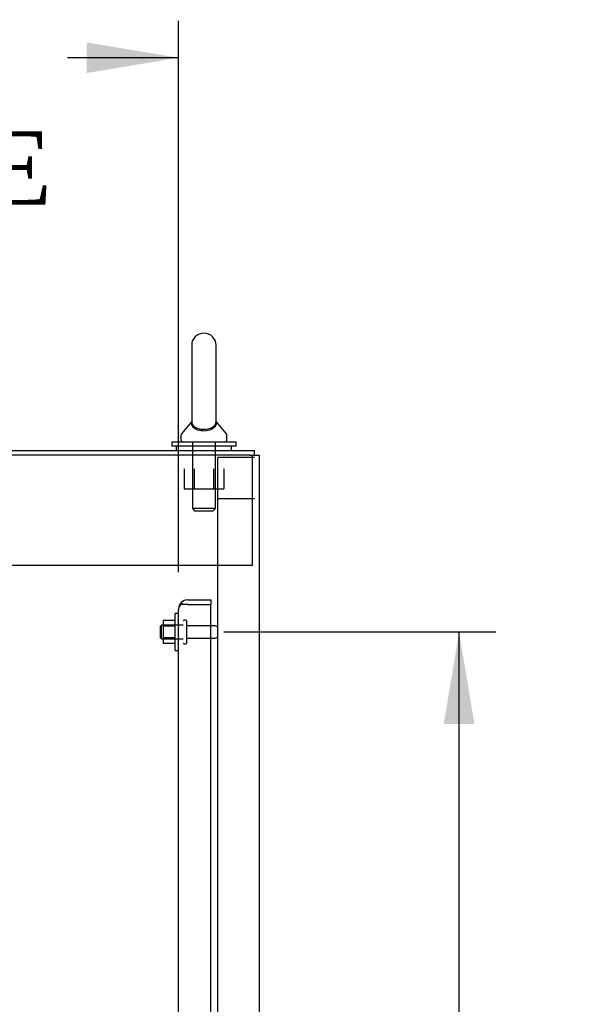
# Model space of a CAD drawing. Header units: inches. Extents: x 2 to 538, y -2 to 358.
# Tile 31 of 39: x 312 to 327, y 179 to 206. Entities that reach past the tile are written whole.
import ezdxf
from ezdxf.enums import TextEntityAlignment as Align
from ezdxf.lldxf.tags import DXFTag

# ---------------------------------------------------------------- set-up
doc = ezdxf.new("R2010")
doc.units = ezdxf.units.IN
doc.header["$MEASUREMENT"] = 0
for name, color, linetype in [('COM40146', 7, 'Continuous'), ('COM52848', 7, 'Continuous'), ('COM52849', 7, 'Continuous'), ('COM70333', 7, 'Continuous'), ('COM71126-4', 7, 'Continuous'), ('COM71128-2', 7, 'Continuous'), ('Default', 7, 'Continuous'), ('NTS166105', 7, 'Continuous'), ('NTS166905', 7, 'Continuous'), ('SCS00680', 7, 'Continuous'), ('STD26094', 7, 'Continuous'), ('WAF25059', 7, 'Continuous'), ('WAF25362', 7, 'Continuous'), ('WAM254785', 7, 'Continuous')]:
    doc.layers.add(name, color=color, linetype=linetype)
doc.styles.add('SEACAD_Times_New_Roman', font='times.ttf')
tags = doc.linetypes.add('HIDDEN2', pattern=[0.1875, 0.125, -0.0625]).pattern_tags.tags
tags[6:7] = [DXFTag(74, 4), DXFTag(75, 0), DXFTag(340, '0'), DXFTag(46, 0.0), DXFTag(50, 0.0), DXFTag(44, 0.0), DXFTag(45, 0.0)]
tags[4:5] = [DXFTag(74, 4), DXFTag(75, 0), DXFTag(340, '0'), DXFTag(46, 0.0), DXFTag(50, 0.0), DXFTag(44, 0.0), DXFTag(45, 0.0)]
doc.dimstyles.new('HAMMOND_(STH_-_540x360)', dxfattribs={"dimtxt": 2, "dimasz": 2.5, "dimexe": 1, "dimexo": 1, "dimgap": 0.5, "dimtad": 0, "dimtih": 1, "dimtoh": 1, "dimzin": 0, "dimdsep": 46, "dimtxsty": 'SEACAD_Times_New_Roman', "dimblk1": '_SE_FILLED', "dimblk2": '_SE_FILLED', "dimsah": 1, "dimcen": 1, "dimadec": 0, "dimazin": 0, "dimtfac": 0.8, "dimtofl": 0, "dimtmove": 0, "dimatfit": 3, "dimfxl": 1, "dimtolj": 1, "dimtzin": 0, "dimarcsym": 0})

# ---------------------------------------------------------------- blocks, each defined once
blk = doc.blocks.new('SE2')
at = {"layer": 'COM40146', "color": 7, "linetype": 'HIDDEN2'}
for p, q in [((316.226, 190.187), (316.851, 190.187)), ((316.851, 190.187), (316.851, 190.062)), ((315.976, 112.437), (315.976, 189.937)), ((315.976, 189.937), (315.976, 189.937)), ((315.976, 189.937), (315.976, 189.937)), ((316.099, 190.062), (316.048, 190.112)), ((316.226, 190.061), (316.048, 190.061)), ((316.226, 190.062), (316.099, 190.062)), ((316.226, 190.062), (316.226, 190.062)), ((316.226, 190.062), (316.851, 190.062)), ((316.226, 190.061), (316.851, 190.061)), ((316.851, 112.312), (316.851, 190.061))]:
    blk.add_line(p, q, dxfattribs=at)
for start, end in [(90, 135.4399), (135.4399, 179.8781), (179.9564, 180)]:
    blk.add_arc((316.226, 189.937), 0.25, start, end, dxfattribs=at)
blk.add_open_spline([(316.048, 190.061), (316.025, 190.041), (316.007, 190.02), (315.982, 189.978), (315.976, 189.958), (315.976, 189.937)], degree=3, knots=[0, 0, 0, 0, 0.5, 0.5, 1, 1, 1, 1], dxfattribs=at)
at = {"layer": 'COM52848', "color": 7, "linetype": 'HIDDEN2'}
for p, q in [((317.326, 192.937), (317.038, 192.937)), ((317.038, 108.312), (317.038, 192.937)), ((318.038, 192.937), (317.326, 192.937))]:
    blk.add_line(p, q, dxfattribs=at)
at = {"layer": 'COM52849', "color": 7, "linetype": 'HIDDEN2'}
for p, q in [((317.326, 194.062), (317.038, 194.062)), ((317.038, 192.937), (317.038, 194.062)), ((318.038, 194.062), (317.326, 194.062))]:
    blk.add_line(p, q, dxfattribs=at)
at = {"layer": 'COM70333', "color": 7, "linetype": 'HIDDEN2'}
for p, q in [((317.976, 194.124), (317.976, 191.124)), ((317.976, 191.124), (298.226, 191.124))]:
    blk.add_line(p, q, dxfattribs=at)
at = {"layer": 'COM71126-4', "color": 7, "linetype": 'Continuous'}
for p, q in [((317.913, 194.124), (298.288, 194.124)), ((317.913, 194.124), (318.163, 194.124)), ((318.163, 194.124), (318.163, 108.249))]:
    blk.add_line(p, q, dxfattribs=at)
at = {"layer": 'COM71128-2', "color": 7, "linetype": 'Continuous'}
for p in [(298.163, 194.249), (318.038, 194.124)]:
    blk.add_line(p, (318.038, 194.249), dxfattribs=at)
at = {"layer": 'NTS166105', "color": 7, "linetype": 'HIDDEN2'}
for p, q in [((315.56, 189.627), (315.56, 189.467)), ((315.88, 189.627), (315.56, 189.627)), ((315.56, 189.467), (315.56, 189.157)), ((315.88, 189.467), (315.56, 189.467)), ((315.56, 189.157), (315.56, 188.996)), ((315.88, 189.157), (315.56, 189.157)), ((315.88, 188.996), (315.56, 188.996))]:
    blk.add_line(p, q, dxfattribs=at)
at = {"layer": 'NTS166905', "color": 7, "linetype": 'HIDDEN2'}
for p, q in [((316.128, 193.749), (316.128, 193.204)), ((316.4, 193.749), (316.4, 193.204)), ((316.926, 193.749), (316.926, 193.204)), ((317.201, 193.749), (317.201, 193.204)), ((316.128, 193.204), (316.4, 193.204)), ((316.4, 193.204), (316.926, 193.204)), ((316.926, 193.204), (317.201, 193.204))]:
    blk.add_line(p, q, dxfattribs=at)
at = {"layer": 'SCS00680', "color": 7, "linetype": 'Continuous'}
for p, q in [((316.332, 197.108), (316.332, 195.037)), ((316.994, 195.037), (316.994, 197.108)), ((316.323, 195.027), (316.052, 194.701)), ((317.274, 194.701), (317.003, 195.027)), ((316.038, 194.662), (316.038, 194.543)), ((317.288, 194.543), (317.288, 194.662))]:
    blk.add_line(p, q, dxfattribs=at)
at = {"layer": 'SCS00680', "color": 7, "linetype": 'HIDDEN2'}
for p, q in [((316.351, 194.483), (316.351, 192.668)), ((316.975, 192.668), (316.975, 194.483)), ((316.975, 192.668), (316.351, 192.668)), ((316.351, 192.668), (316.411, 192.608)), ((316.411, 192.608), (316.915, 192.608)), ((316.915, 192.608), (316.975, 192.668))]:
    blk.add_line(p, q, dxfattribs=at)
at = {"layer": 'SCS00680', "color": 7, "linetype": 'Continuous'}
for centre, radius, start, end in [((316.663, 197.108), 0.331, 0, 180), ((316.098, 194.662), 0.06, 140.3214, 180), ((317.228, 194.662), 0.06, 0, 39.6786), ((316.098, 194.543), 0.06, 180, 270), ((317.228, 194.543), 0.06, 270, 0)]:
    blk.add_arc(centre, radius, start, end, dxfattribs=at)
for points, knots in [([(317.001, 195.03), (317.001, 195.03), (317.002, 195.025), (317.002, 195.009), (317.002, 194.997), (316.997, 194.955), (316.986, 194.924), (316.94, 194.864), (316.905, 194.836), (316.809, 194.794), (316.747, 194.78), (316.617, 194.776), (316.551, 194.786), (316.472, 194.813), (316.448, 194.824), (316.408, 194.849), (316.391, 194.863), (316.35, 194.906), (316.335, 194.937), (316.326, 194.981), (316.324, 194.995), (316.324, 195.018), (316.325, 195.027), (316.325, 195.03), (316.325, 195.03), (316.325, 195.03)], [0.318155, 0.318155, 0.318155, 0.318155, 0.34375, 0.34375, 0.375, 0.375, 0.4375, 0.4375, 0.5, 0.5, 0.5625, 0.5625, 0.625, 0.625, 0.65625, 0.65625, 0.6875, 0.6875, 0.75, 0.75, 0.78125, 0.78125, 0.8125, 0.8125, 0.818429, 0.818429, 0.818429, 0.818429]), ([(316.332, 195.047), (316.332, 195.041), (316.331, 195.021), (316.342, 194.975), (316.355, 194.947), (316.405, 194.894), (316.442, 194.87), (316.543, 194.834), (316.607, 194.823), (316.737, 194.825), (316.799, 194.838), (316.896, 194.876), (316.93, 194.901), (316.976, 194.954), (316.987, 194.983), (316.995, 195.026), (316.995, 195.042), (316.994, 195.047)], [0.1950714, 0.1950714, 0.1950714, 0.1950714, 0.25, 0.25, 0.3125, 0.3125, 0.375, 0.375, 0.4375, 0.4375, 0.5, 0.5, 0.5625, 0.5625, 0.625, 0.625, 0.6746563, 0.6746563, 0.6746563, 0.6746563])]:
    blk.add_open_spline(points, degree=3, knots=knots, dxfattribs=at)
at = {"layer": 'STD26094', "color": 7, "linetype": 'HIDDEN2'}
for p, q in [((316.171, 189.637), (316.131, 189.637)), ((316.201, 189.017), (316.201, 189.607)), ((315.514, 189.499), (315.476, 189.462)), ((315.476, 189.462), (315.476, 189.162)), ((315.514, 189.124), (315.514, 189.499)), ((316.101, 189.499), (315.514, 189.499)), ((316.978, 189.477), (316.201, 189.477)), ((315.476, 189.162), (315.514, 189.124)), ((315.514, 189.124), (316.101, 189.124)), ((316.201, 189.147), (316.978, 189.147)), ((316.131, 188.987), (316.171, 188.987))]:
    blk.add_line(p, q, dxfattribs=at)
for centre, radius, start, end in [((316.131, 189.607), 0.03, 90, 180), ((316.171, 189.607), 0.03, 0, 90), ((316.978, 189.417), 0.06, 0, 90), ((316.978, 189.207), 0.06, 270, 0), ((316.131, 189.017), 0.03, 180, 270), ((316.171, 189.017), 0.03, 270, 0)]:
    blk.add_arc(centre, radius, start, end, dxfattribs=at)
at = {"layer": 'WAF25059', "color": 7, "linetype": 'HIDDEN2'}
for p, q in [((315.88, 188.812), (315.88, 189.812)), ((315.976, 189.812), (315.88, 189.812)), ((315.88, 188.812), (315.976, 188.812))]:
    blk.add_line(p, q, dxfattribs=at)
at = {"layer": 'WAF25362', "color": 7, "linetype": 'Continuous'}
for p, q in [((315.788, 194.483), (317.538, 194.483)), ((315.788, 194.483), (315.788, 194.374)), ((317.538, 194.374), (317.538, 194.483)), ((315.788, 194.374), (317.538, 194.374))]:
    blk.add_line(p, q, dxfattribs=at)
at = {"layer": 'WAM254785', "color": 7, "linetype": 'Continuous'}
for p, q in [((315.913, 194.374), (315.913, 194.249)), ((317.413, 194.249), (317.413, 194.374))]:
    blk.add_line(p, q, dxfattribs=at)
blk = doc.blocks.new('DMBLK3447')
at = {"layer": 'Default', "linetype": 'Continuous'}
for points in [[(324.018, 186.812), (323.602, 189.312), (323.185, 186.812)], [(324.018, 166.374), (323.185, 166.374), (323.602, 163.874)]]:
    blk.add_hatch(color=7, dxfattribs=at).paths.add_polyline_path(points)
at = {"layer": 'Default', "color": 7, "linetype": 'Continuous'}
for p, q in [((317.201, 189.312), (324.602, 189.312)), ((323.602, 178.293), (323.602, 189.312)), ((323.602, 163.874), (323.602, 175.593)), ((317.201, 163.874), (324.602, 163.874))]:
    blk.add_line(p, q, dxfattribs=at)
at = {"layer": 'Default', "color": 7, "linetype": 'Continuous', "style": 'SEACAD_Times_New_Roman'}
blk.add_text('25.44', height=2, dxfattribs=at).set_placement((320.189, 177.593), align=Align.TOP_LEFT)
blk = doc.blocks.new('_SE_FILLED')
at = {"color": 0}
blk.add_line((0, 0), (-1, 0), dxfattribs=at)
blk.add_solid([(0, 0), (-1, -0.1665), (-1, 0.1665), (0, 0)], dxfattribs=at)
blk = doc.blocks.new('DMBLK3448')
at = {"layer": 'Default', "linetype": 'Continuous'}
for points in [[(299.561, 205.346), (297.061, 204.93), (299.561, 204.513)], [(313.476, 205.346), (313.476, 204.513), (315.976, 204.93)]]:
    blk.add_hatch(color=7, dxfattribs=at).paths.add_polyline_path(points)
at = {"layer": 'Default', "color": 7, "linetype": 'Continuous'}
for p, q in [((297.061, 192.249), (297.061, 205.93)), ((315.976, 190.937), (315.976, 205.93)), ((300.084, 204.93), (297.061, 204.93)), ((315.976, 204.93), (312.953, 204.93))]:
    blk.add_line(p, q, dxfattribs=at)
at = {"layer": 'Default', "color": 7, "linetype": 'Continuous', "style": 'SEACAD_Times_New_Roman'}
for s, p in [('18.92', (303.106, 205.93)), ('USABLE', (300.784, 202.93)), ('DEPTH', (301.756, 199.93))]:
    blk.add_text(s, height=2, dxfattribs=at).set_placement(p, align=Align.TOP_LEFT)

msp = doc.modelspace()

# ---------------------------------------------------------------- block references
at = {"layer": 'Default'}
msp.add_blockref('SE2', (0, 0), dxfattribs=at)

# ---------------------------------------------------------------- dimensions: what is measured, and where the dimension line sits
at = {"layer": 'Default', "color": 7, "linetype": 'Continuous'}
dim = msp.add_linear_dim(base=(297.06113393, 204.929533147), p1=(315.97613393, 189.936545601), p2=(297.06113393, 191.248966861), text='\\A1;<>\\PUSABLE\\XDEPTH', dimstyle='HAMMOND_(STH_-_540x360)', dxfattribs=at)
dim.commit()
dim.dimension.update_dxf_attribs({"geometry": 'DMBLK3448', "text_midpoint": (306.51863385, 204.929533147), "dimtype": 160})
dim = msp.add_linear_dim(base=(323.602, 163.874), p1=(316.201, 163.874), p2=(316.201, 189.312), angle=90, text='\\A1;<>', dimstyle='HAMMOND_(STH_-_540x360)', dxfattribs=at)
dim.commit()
dim.dimension.update_dxf_attribs({"geometry": 'DMBLK3447', "text_midpoint": (323.602, 176.593), "dimtype": 161})

doc.saveas('drawing.dxf')
